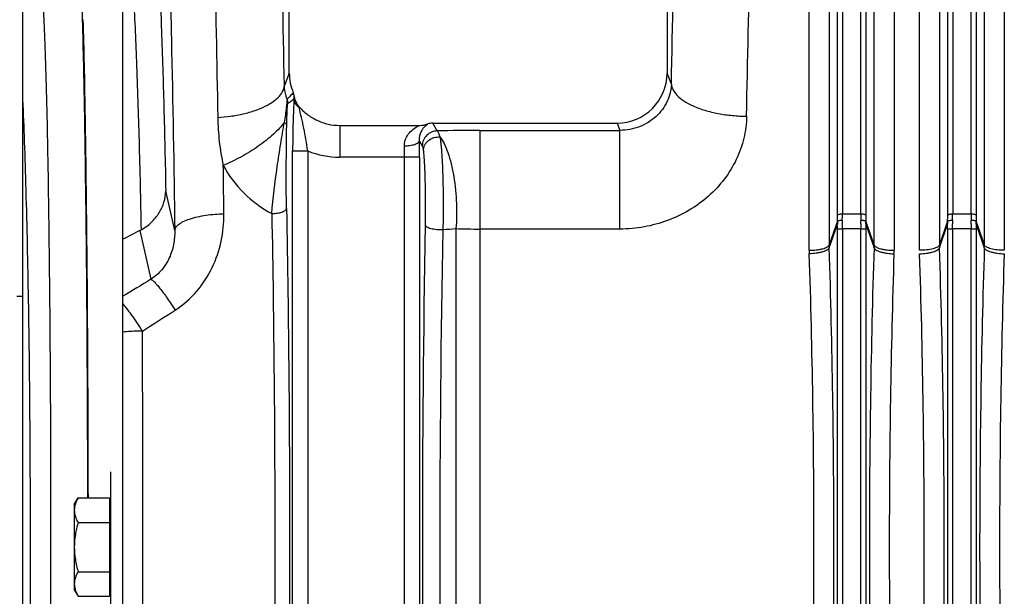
# Model space of a CAD drawing. Extents: x -3093 to 1181, y 8 to 2278.
# Tile 44 of 77: x -1973 to -1776, y 2059 to 2174. Entities that reach past the tile are written whole.
import ezdxf

# ---------------------------------------------------------------- set-up
doc = ezdxf.new("R2010")
doc.units = 0
doc.header["$LTSCALE"] = 65.395
doc.layers.get('0').update_dxf_attribs({"linetype": 'CONTINUOUS'})

msp = doc.modelspace()

# ---------------------------------------------------------------- linework, layer by layer
at = {"color": 9, "linetype": 'CONTINUOUS'}
for p, q in [((-1808.4, 2261.27), (-1808.4, 2135.48)), ((-1804.71, 2135.48), (-1804.71, 2261.27)), ((-1786.4, 2261.27), (-1786.4, 2135.48)), ((-1782.71, 2135.48), (-1782.71, 2261.27)), ((-1809.4, 2135.21), (-1809.4, 2260.49)), ((-1803.72, 2260.49), (-1803.72, 2135.21)), ((-1787.4, 2135.21), (-1787.4, 2260.49)), ((-1781.72, 2260.49), (-1781.72, 2135.21)), ((-1811.03, 2254.43), (-1811.03, 2129.27)), ((-1802.08, 2129.27), (-1802.08, 2254.43)), ((-1789.03, 2254.43), (-1789.03, 2129.27)), ((-1780.08, 2129.27), (-1780.08, 2254.43)), ((-1959.96, 2174.13), (-1959.97, 2174.21)), ((-1918.73, 2163.57), (-1919.71, 2161.11)), ((-1842.5, 2161.36), (-1843.38, 2163.57)), ((-1908.67, 2153.12), (-1908.67, 2146.8)), ((-1889.2, 2152.02), (-1890.13, 2153.56)), ((-1853.36, 2153.56), (-1852.79, 2152.13)), ((-1880.7, 2152.13), (-1880.7, 1985.11)), ((-1880.7, 2152.13), (-1852.79, 2152.13)), ((-1852.79, 2132.45), (-1852.79, 2152.13)), ((-1892.79, 2150.01), (-1892.2, 2149.03)), ((-1918.06, 1989.86), (-1918.06, 2148.05)), ((-1918.06, 2148.05), (-1915.06, 2148.05)), ((-1915.06, 2148.05), (-1915.06, 1989.86)), ((-1892.76, 2146.8), (-1908.67, 2146.8)), ((-1895.75, 1991.12), (-1895.75, 2146.8)), ((-1892.76, 2146.8), (-1892.76, 1991.12)), ((-1941.59, 2132.14), (-1943.37, 2140.05)), ((-1808.4, 2135.48), (-1804.71, 2135.48)), ((-1786.4, 2135.48), (-1782.71, 2135.48)), ((-1809.41, 2134.01), (-1811.03, 2129.27)), ((-1811.02, 2128.68), (-1809.41, 2133.39)), ((-1802.08, 2129.27), (-1803.71, 2134.01)), ((-1803.71, 2133.39), (-1802.09, 2128.68)), ((-1787.41, 2134.01), (-1789.03, 2129.27)), ((-1789.02, 2128.68), (-1787.41, 2133.39)), ((-1780.08, 2129.27), (-1781.71, 2134.01)), ((-1781.71, 2133.39), (-1780.09, 2128.68)), ((-1948.51, 2132.17), (-1946.32, 2122.42)), ((-1885.48, 2132.54), (-1885.48, 2004.73)), ((-1852.79, 2132.45), (-1880.7, 2132.45)), ((-1809.4, 2005.52), (-1809.4, 2132.48)), ((-1808.41, 2132.48), (-1808.41, 2005.52)), ((-1804.71, 2132.48), (-1808.41, 2132.48)), ((-1804.71, 2005.52), (-1804.71, 2132.48)), ((-1803.71, 2132.48), (-1803.71, 2005.52)), ((-1787.4, 2005.52), (-1787.4, 2132.48)), ((-1786.41, 2132.48), (-1786.41, 2005.52)), ((-1782.71, 2132.48), (-1786.41, 2132.48)), ((-1782.71, 2005.52), (-1782.71, 2132.48)), ((-1781.71, 2132.48), (-1781.71, 2005.52))]:
    msp.add_line(p, q, dxfattribs=at)
at = {"color": 2, "linetype": 'CONTINUOUS'}
for p, q in [((-1815.01, 2128.21), (-1815.01, 2251.17)), ((-1798.1, 2251.17), (-1798.1, 2128.21)), ((-1793.01, 2128.21), (-1793.01, 2251.17)), ((-1776.1, 2251.17), (-1776.1, 2128.21)), ((-1809.4, 2132.48), (-1808.41, 2132.48)), ((-1804.71, 2132.48), (-1803.71, 2132.48)), ((-1787.4, 2132.48), (-1786.41, 2132.48)), ((-1782.71, 2132.48), (-1781.71, 2132.48)), ((-1954.41, 2084), (-1954.41, 2054)), ((-1954.61, 2078.82), (-1954.61, 2059.19))]:
    msp.add_line(p, q, dxfattribs=at)
at = {"color": 6, "linetype": 'CONTINUOUS'}
for p, q in [((-1918.73, 2163.57), (-1918.73, 2224.27)), ((-1843.38, 2224.27), (-1843.38, 2163.57)), ((-1951.91, 1922.5), (-1951.91, 2215.5)), ((-1971.91, 1957.35), (-1971.91, 2180.65)), ((-1908.67, 2153.12), (-1892.74, 2153.12)), ((-1890.13, 2153.56), (-1853.36, 2153.56)), ((-1971.91, 2119), (-1973.11, 2119)), ((-1961.61, 2077.5), (-1960.85, 2078.82)), ((-1960.85, 2078.82), (-1954.61, 2078.82)), ((-1961.61, 2077.5), (-1961.61, 2060.5)), ((-1960.85, 2073.91), (-1954.61, 2073.91)), ((-1960.85, 2064.09), (-1954.61, 2064.09)), ((-1961.61, 2060.5), (-1960.85, 2059.19)), ((-1960.85, 2059.19), (-1954.61, 2059.19))]:
    msp.add_line(p, q, dxfattribs=at)
for centre, radius, start, end in [((-1908.68, 2163.57), 10.05, 179.9909, 202.9659), ((-1920.71, 2158.48), 3.01, 9.5208, 22.9502), ((-1890.12, 2150.55), 3.01, 90.0545, 108.4353), ((-1952.41, 2139.7), 8.48, 297.4309, 299.1086)]:
    msp.add_arc(centre, radius, start, end, dxfattribs=at)
at = {"color": 9, "linetype": 'CONTINUOUS'}
for centre, radius, start, end in [((-1922.21, 2159), 4.47, 352.377, 359.6455), ((-1922.03, 2157.47), 3.02, 0.1239, 17.3641), ((-1926.81, 2154.31), 10.3, 13.2113, 15.0191), ((-1880.73, 1826.21), 325.92, 89.9954, 91.49), ((-1983.76, 2146.84), 88.01, 359.9757, 1.4406), ((-2076.96, 2146.81), 184.2, 359.9958, 0.9957), ((-1908.67, 2163.73), 16.94, 247.8452, 270.0039), ((-1898.59, 2135.22), 89.19, 359.2223, 359.9963), ((-1920.18, 2135.5), 111.77, 359.3052, 359.9911), ((-1694.73, 2135.49), 109.98, 180.0032, 180.7005), ((-1713.05, 2135.23), 90.67, 180.01, 180.7714), ((-1876.59, 2135.22), 89.19, 359.2223, 359.9963), ((-1898.18, 2135.5), 111.77, 359.3052, 359.9911), ((-1672.73, 2135.49), 109.98, 180.0032, 180.7005), ((-1691.05, 2135.23), 90.67, 180.01, 180.7714), ((1905.3, 2069.01), 3797.48, 179.03008, 180.98146), ((1245.8, 2069.01), 3134.52, 178.84201, 181.17177), ((-1891.52, 2200.8), 68.53, 272.8804, 275.0613), ((-1880.82, 2262.84), 130.39, 267.9532, 270.0524), ((-1792.6, 2129.27), 18.42, 180.0024, 181.8337), ((-1820.51, 2129.27), 18.42, 358.1663, 359.9976), ((-13723.12, 2069), 11775.18, 359.790292, 0.209708)]:
    msp.add_arc(centre, radius, start, end, dxfattribs=at)
at = {"color": 2, "linetype": 'CONTINUOUS'}
for centre, radius, start, end in [((-1784.15, 2133.69), 25.26, 179.275, 180.6745), ((-1894.62, 2132.49), 85.21, 359.9993, 0.6088), ((-1778.29, 2133.78), 30.13, 179.3144, 180.5562), ((-1913.55, 2132.49), 105.14, 359.9992, 0.5481), ((-1699.5, 2132.49), 105.21, 179.4521, 180.0007), ((-1834.83, 2133.78), 30.13, 359.4442, 0.6851), ((-1828.96, 2133.69), 25.25, 359.3254, 0.7251), ((-1718.5, 2132.49), 85.22, 179.3912, 180.0007), ((-1762.15, 2133.69), 25.26, 179.275, 180.6745), ((-1872.62, 2132.49), 85.21, 359.9993, 0.6088), ((-1756.29, 2133.78), 30.13, 179.3144, 180.5562), ((-1891.55, 2132.49), 105.14, 359.9992, 0.5481), ((-1677.5, 2132.49), 105.21, 179.4521, 180.0007), ((-1812.83, 2133.78), 30.13, 359.4442, 0.6851), ((-1806.96, 2133.69), 25.25, 359.3254, 0.7251), ((-1696.5, 2132.49), 85.22, 179.3912, 180.0007), ((-1770.6, 2129.27), 18.42, 180.0024, 181.8337), ((-1798.51, 2129.27), 18.42, 358.1663, 359.9976), ((-1793.27, 2128.22), 21.74, 180.0158, 181.8423), ((-1819.84, 2128.22), 21.74, 358.1577, 359.9842)]:
    msp.add_arc(centre, radius, start, end, dxfattribs=at)
at = {"color": 6, "linetype": 'CONTINUOUS'}
msp.add_ellipse((-1853.39, 2163.6), major_axis=(3.72, -9.33), ratio=0.995592, start_param=-0.378252, end_param=1.189503, dxfattribs=at)
at = {"color": 9, "linetype": 'CONTINUOUS'}
for points, knots in [([(-1945.7, 2247.61), (-1945.43, 2244.98), (-1944.93, 2238.98), (-1944.29, 2228.94), (-1943.69, 2216.84), (-1943.14, 2202.86), (-1942.65, 2187.15), (-1942.06, 2163.39), (-1941.75, 2144.88), (-1941.59, 2132.14)], [0, 0, 0, 0, 0.06863, 0.156102, 0.261322, 0.382961, 0.519471, 0.669112, 1, 1, 1, 1]), ([(-1919.71, 2161.11), (-1919.92, 2173.17), (-1920.38, 2195.6), (-1921.08, 2218.03), (-1921.49, 2228.4)], [0, 0, 0, 0, 0.537587, 1, 1, 1, 1]), ([(-1842.5, 2161.36), (-1842.3, 2173.29), (-1841.85, 2195.57), (-1841.17, 2217.84), (-1840.78, 2228.17)], [0, 0, 0, 0, 0.535694, 1, 1, 1, 1]), ([(-1934.65, 2217.3), (-1934.27, 2207.65), (-1933.62, 2186.78), (-1933.19, 2165.91), (-1933, 2154.69)], [0, 0, 0, 0, 0.462423, 1, 1, 1, 1]), ([(-1827.51, 2154.95), (-1827.31, 2166.05), (-1826.86, 2186.78), (-1826.18, 2207.5), (-1825.79, 2217.12)], [0, 0, 0, 0, 0.535684, 1, 1, 1, 1]), ([(-1945.37, 2195.79), (-1945.14, 2192.22), (-1944.71, 2184.3), (-1944.18, 2171.34), (-1943.72, 2156.33), (-1943.48, 2145.67), (-1943.37, 2140.05)], [0, 0, 0, 0, 0.192568, 0.426644, 0.697586, 1, 1, 1, 1]), ([(-1950.51, 2190.08), (-1950.23, 2186.51), (-1949.75, 2178.46), (-1949.17, 2165.13), (-1948.66, 2149.44), (-1948.4, 2138.23), (-1948.29, 2132.29)], [0, 0, 0, 0, 0.185845, 0.418382, 0.691988, 1, 1, 1, 1]), ([(-1959.97, 2174.21), (-1959.99, 2174.99), (-1960.08, 2177.76), (-1960.18, 2180.54), (-1960.26, 2182.54)], [0, 0, 0, 0, 0.279478, 1, 1, 1, 1]), ([(-1968.4, 2181.45), (-1968.37, 2181.42), (-1968.34, 2181.32), (-1968.29, 2181.14), (-1968.24, 2180.9), (-1968.16, 2180.44), (-1968.08, 2179.72), (-1967.98, 2178.65), (-1967.88, 2177.33), (-1967.78, 2175.76), (-1967.69, 2173.94), (-1967.59, 2171.87), (-1967.5, 2169.57), (-1967.38, 2166.04), (-1967.23, 2161.08), (-1967.07, 2154.5), (-1966.92, 2147.12), (-1966.79, 2139.02), (-1966.67, 2130.27), (-1966.57, 2120.95), (-1966.45, 2107.64), (-1966.35, 2090.27), (-1966.32, 2069), (-1966.35, 2047.73), (-1966.45, 2030.36), (-1966.57, 2017.05), (-1966.67, 2007.73), (-1966.79, 1998.98), (-1966.92, 1990.88), (-1967.07, 1983.51), (-1967.23, 1976.92), (-1967.38, 1971.96), (-1967.5, 1968.43), (-1967.59, 1966.13), (-1967.69, 1964.07), (-1967.78, 1962.25), (-1967.88, 1960.67), (-1967.98, 1959.35), (-1968.08, 1958.29), (-1968.16, 1957.56), (-1968.24, 1957.1), (-1968.29, 1956.86), (-1968.34, 1956.68), (-1968.37, 1956.58), (-1968.4, 1956.55)], [0, 0, 0, 0, 0.000553, 0.001378, 0.002484, 0.003873, 0.007502, 0.012267, 0.018157, 0.025161, 0.033263, 0.042446, 0.052687, 0.063965, 0.089521, 0.11888, 0.151768, 0.187884, 0.226891, 0.268429, 0.312114, 0.404287, 0.5, 0.595713, 0.687886, 0.731571, 0.773109, 0.812116, 0.848232, 0.88112, 0.910479, 0.936035, 0.947313, 0.957554, 0.966737, 0.974839, 0.981843, 0.987733, 0.992498, 0.996127, 0.997516, 0.998622, 0.999447, 1, 1, 1, 1]), ([(-1958.92, 2078.82), (-1958.94, 2088.33), (-1959, 2106.64), (-1959.21, 2132.5), (-1959.51, 2154.76), (-1959.79, 2168.23), (-1959.96, 2174.13)], [0, 0, 0, 0, 0.299479, 0.576085, 0.814098, 1, 1, 1, 1]), ([(-1933, 2154.69), (-1932.14, 2154.75), (-1930.43, 2154.92), (-1927.94, 2155.38), (-1925.62, 2156.03), (-1923.58, 2156.86), (-1921.93, 2157.82), (-1920.71, 2158.87), (-1919.95, 2159.97), (-1919.74, 2160.75), (-1919.71, 2161.11)], [0, 0, 0, 0, 0.164489, 0.328413, 0.484458, 0.625865, 0.747871, 0.848891, 0.931086, 1, 1, 1, 1]), ([(-1919.15, 2158.37), (-1919.23, 2158.6), (-1919.53, 2159.48), (-1919.69, 2160.42), (-1919.71, 2161.11)], [0, 0, 0, 0, 0.255461, 1, 1, 1, 1]), ([(-1842.5, 2161.36), (-1842.55, 2160.18), (-1843.16, 2157.76), (-1845.44, 2154.7), (-1848.81, 2152.62), (-1851.46, 2152.13), (-1852.79, 2152.13)], [0, 0, 0, 0, 0.233192, 0.479928, 0.737452, 1, 1, 1, 1]), ([(-1842.5, 2161.36), (-1842.47, 2160.98), (-1842.23, 2160.15), (-1841.37, 2159), (-1839.98, 2157.89), (-1838.09, 2156.9), (-1835.76, 2156.07), (-1833.13, 2155.44), (-1830.34, 2155.06), (-1828.45, 2154.96), (-1827.51, 2154.95)], [0, 0, 0, 0, 0.065423, 0.145365, 0.246004, 0.369558, 0.513745, 0.672476, 0.837427, 1, 1, 1, 1]), ([(-1971.91, 1978.73), (-1971.78, 1981.49), (-1971.54, 1987.4), (-1971.12, 2000.57), (-1970.71, 2019.19), (-1970.42, 2043.38), (-1970.32, 2069), (-1970.42, 2094.62), (-1970.71, 2118.81), (-1971.12, 2137.43), (-1971.54, 2150.6), (-1971.78, 2156.51), (-1971.91, 2159.27)], [0, 0, 0, 0, 0.04591, 0.098201, 0.218919, 0.355403, 0.5, 0.644598, 0.781081, 0.901799, 0.95409, 1, 1, 1, 1]), ([(-1917.94, 2159.65), (-1918.04, 2159.53), (-1918.42, 2159.09), (-1918.83, 2158.67), (-1919.15, 2158.37)], [0, 0, 0, 0, 0.260267, 1, 1, 1, 1]), ([(-1919.15, 2158.37), (-1919.15, 2158.3), (-1919.18, 2158.11), (-1919.21, 2157.76), (-1919.27, 2157.28), (-1919.36, 2156.44), (-1919.52, 2155.23), (-1919.66, 2154.24), (-1919.75, 2153.71)], [0, 0, 0, 0, 0.045273, 0.120629, 0.225963, 0.355898, 0.661917, 1, 1, 1, 1]), ([(-1919.24, 2153.14), (-1919.23, 2153.4), (-1919.22, 2153.91), (-1919.2, 2154.66), (-1919.18, 2155.38), (-1919.16, 2156.04), (-1919.13, 2156.54), (-1919.11, 2156.88), (-1919.09, 2157.09), (-1919.08, 2157.25), (-1919.06, 2157.36), (-1919.04, 2157.44), (-1919.02, 2157.47), (-1919.01, 2157.48)], [0, 0, 0, 0, 0.177826, 0.351021, 0.51719, 0.671754, 0.806813, 0.863474, 0.910927, 0.948022, 0.974705, 0.991477, 1, 1, 1, 1]), ([(-1917.78, 2158.41), (-1917.98, 2158.23), (-1918.28, 2157.98), (-1918.7, 2157.68), (-1918.91, 2157.54), (-1919.01, 2157.48)], [0, 0, 0, 0, 0.514988, 0.761403, 1, 1, 1, 1]), ([(-1917.78, 2158.41), (-1917.83, 2157.72), (-1917.9, 2156.19), (-1918.02, 2152.74), (-1918.06, 2149.98), (-1918.06, 2148.05)], [0, 0, 0, 0, 0.200286, 0.441436, 1, 1, 1, 1]), ([(-1916.78, 2156.67), (-1917.07, 2156.88), (-1917.55, 2157.39), (-1917.77, 2158.08), (-1917.78, 2158.41)], [0, 0, 0, 0, 0.52035, 1, 1, 1, 1]), ([(-1915.06, 2148.05), (-1915.27, 2149.56), (-1915.64, 2151.79), (-1916.29, 2154.65), (-1916.62, 2156.01), (-1916.78, 2156.67)], [0, 0, 0, 0, 0.520975, 0.769243, 1, 1, 1, 1]), ([(-1933, 2154.69), (-1932.97, 2153.09), (-1932.82, 2150.68), (-1932.38, 2147.49), (-1932.07, 2145.9), (-1931.9, 2145.1)], [0, 0, 0, 0, 0.496796, 0.747392, 1, 1, 1, 1]), ([(-1827.51, 2154.95), (-1827.54, 2153.48), (-1827.92, 2150.5), (-1829.44, 2146.24), (-1831.85, 2142.3), (-1835.05, 2138.87), (-1838.91, 2136.07), (-1843.26, 2134.01), (-1847.94, 2132.74), (-1851.17, 2132.45), (-1852.79, 2132.45)], [0, 0, 0, 0, 0.118092, 0.238304, 0.360929, 0.485864, 0.612735, 0.741049, 0.870297, 1, 1, 1, 1]), ([(-1919.75, 2153.71), (-1920.04, 2153.31), (-1920.72, 2152.49), (-1922.39, 2150.84), (-1924.94, 2148.86), (-1928.31, 2146.79), (-1930.71, 2145.62), (-1931.9, 2145.1)], [0, 0, 0, 0, 0.099038, 0.212044, 0.46872, 0.741269, 1, 1, 1, 1]), ([(-1922.22, 2135.53), (-1921.95, 2138.65), (-1921.41, 2143.29), (-1920.45, 2149.34), (-1919.96, 2152.29), (-1919.75, 2153.71)], [0, 0, 0, 0, 0.511647, 0.764167, 1, 1, 1, 1]), ([(-1919.24, 2153.14), (-1919.24, 2153.19), (-1919.29, 2153.33), (-1919.47, 2153.54), (-1919.65, 2153.66), (-1919.75, 2153.71)], [0, 0, 0, 0, 0.197799, 0.552759, 1, 1, 1, 1]), ([(-1919.28, 2136.53), (-1919.33, 2139.29), (-1919.35, 2144.83), (-1919.29, 2150.37), (-1919.24, 2153.14)], [0, 0, 0, 0, 0.498695, 1, 1, 1, 1]), ([(-1895.78, 2149.05), (-1895.79, 2149.3), (-1895.74, 2149.8), (-1895.46, 2150.7), (-1894.83, 2151.66), (-1893.85, 2152.53), (-1893.12, 2152.95), (-1892.74, 2153.12)], [0, 0, 0, 0, 0.140657, 0.275294, 0.528753, 0.768702, 1, 1, 1, 1]), ([(-1892.79, 2150.01), (-1892.81, 2150.76), (-1892.47, 2152.11), (-1891.55, 2153.11), (-1891.08, 2153.41)], [0, 0, 0, 0, 0.572575, 1, 1, 1, 1]), ([(-1889.2, 2152.02), (-1889.59, 2152.02), (-1890.38, 2151.86), (-1891.37, 2151.2), (-1892.04, 2150.21), (-1892.2, 2149.42), (-1892.2, 2149.03)], [0, 0, 0, 0, 0.250127, 0.500397, 0.750434, 1, 1, 1, 1]), ([(-1891.99, 2148.06), (-1891.99, 2148.42), (-1891.85, 2148.98), (-1891.44, 2149.65), (-1890.86, 2150.25), (-1889.92, 2150.75), (-1889.08, 2150.84), (-1888.68, 2150.81)], [0, 0, 0, 0, 0.226407, 0.352519, 0.484443, 0.751271, 1, 1, 1, 1]), ([(-1889.2, 2152.02), (-1889.15, 2151.98), (-1889.06, 2151.84), (-1888.87, 2151.44), (-1888.76, 2151.08), (-1888.68, 2150.81)], [0, 0, 0, 0, 0.151764, 0.367165, 1, 1, 1, 1]), ([(-1888.68, 2150.81), (-1888.37, 2150.4), (-1887.77, 2149.39), (-1887.03, 2147.59), (-1886.39, 2145.39), (-1885.71, 2142), (-1885.3, 2137.67), (-1885.35, 2134.19), (-1885.48, 2132.54)], [0, 0, 0, 0, 0.082156, 0.185924, 0.309139, 0.446659, 0.735935, 1, 1, 1, 1]), ([(-1888.68, 2150.81), (-1888.64, 2150.61), (-1888.58, 2150.17), (-1888.49, 2149.45), (-1888.41, 2148.63), (-1888.31, 2147.35), (-1888.21, 2145.53), (-1888.12, 2143.15), (-1888.06, 2140.55), (-1888.03, 2136.93), (-1888.05, 2134.19), (-1888.08, 2132.36)], [0, 0, 0, 0, 0.033149, 0.072177, 0.11687, 0.166904, 0.281415, 0.41196, 0.554114, 0.702968, 1, 1, 1, 1]), ([(-1895.78, 2149.05), (-1895.42, 2149.05), (-1894.89, 2149.09), (-1894.2, 2149.21), (-1893.73, 2149.33), (-1893.35, 2149.48), (-1893.01, 2149.67), (-1892.81, 2149.87), (-1892.79, 2150.01)], [0, 0, 0, 0, 0.328918, 0.491212, 0.640106, 0.767465, 0.869399, 1, 1, 1, 1]), ([(-1892.2, 2149.03), (-1892.18, 2148.99), (-1892.14, 2148.88), (-1892.09, 2148.68), (-1892.04, 2148.39), (-1892.01, 2148.18), (-1891.99, 2148.06)], [0, 0, 0, 0, 0.138218, 0.350772, 0.63838, 1, 1, 1, 1]), ([(-1891.99, 2148.06), (-1891.95, 2147.71), (-1891.88, 2146.89), (-1891.75, 2144.87), (-1891.65, 2141.76), (-1891.6, 2137.66), (-1891.62, 2134.76), (-1891.64, 2133.29)], [0, 0, 0, 0, 0.071735, 0.166196, 0.41126, 0.702583, 1, 1, 1, 1]), ([(-1931.77, 2135.49), (-1931.78, 2136.29), (-1931.82, 2139.5), (-1931.86, 2142.7), (-1931.9, 2145.1)], [0, 0, 0, 0, 0.251854, 1, 1, 1, 1]), ([(-1931.9, 2145.1), (-1930.82, 2143.11), (-1928, 2139.4), (-1924.26, 2136.64), (-1922.22, 2135.53)], [0, 0, 0, 0, 0.493772, 1, 1, 1, 1]), ([(-1941.59, 2132.14), (-1941.57, 2132.35), (-1941.44, 2132.67), (-1941.14, 2133.06), (-1940.66, 2133.49), (-1939.82, 2133.99), (-1938.55, 2134.5), (-1937.02, 2134.92), (-1935.33, 2135.23), (-1933.56, 2135.42), (-1932.36, 2135.48), (-1931.77, 2135.49)], [0, 0, 0, 0, 0.058067, 0.093427, 0.134376, 0.23523, 0.361667, 0.509477, 0.671057, 0.837396, 1, 1, 1, 1]), ([(-1941.5, 2116.28), (-1939.89, 2117.31), (-1937, 2119.84), (-1933.91, 2124.63), (-1932.11, 2129.95), (-1931.75, 2133.66), (-1931.77, 2135.49)], [0, 0, 0, 0, 0.254906, 0.506762, 0.755085, 1, 1, 1, 1]), ([(-1922.22, 2135.53), (-1922.01, 2124.53), (-1921.71, 2102.22), (-1921.56, 2068.58), (-1921.72, 2034.95), (-1922.03, 2012.65), (-1922.24, 2001.67)], [0, 0, 0, 0, 0.246397, 0.500186, 0.753881, 1, 1, 1, 1]), ([(-1922.22, 2135.53), (-1921.87, 2135.54), (-1921.34, 2135.58), (-1920.66, 2135.7), (-1920.21, 2135.83), (-1919.83, 2135.98), (-1919.49, 2136.18), (-1919.3, 2136.39), (-1919.28, 2136.53)], [0, 0, 0, 0, 0.327908, 0.489164, 0.637104, 0.763982, 0.866178, 1, 1, 1, 1]), ([(-1919.28, 2136.53), (-1919.07, 2125.37), (-1918.76, 2102.72), (-1918.62, 2068.57), (-1918.77, 2034.44), (-1919.08, 2011.8), (-1919.29, 2000.66)], [0, 0, 0, 0, 0.246397, 0.500186, 0.753882, 1, 1, 1, 1]), ([(-1809.4, 2135.21), (-1809.38, 2135.26), (-1809.27, 2135.34), (-1809.05, 2135.42), (-1808.74, 2135.47), (-1808.52, 2135.48), (-1808.4, 2135.48)], [0, 0, 0, 0, 0.132192, 0.36274, 0.672314, 1, 1, 1, 1]), ([(-1804.71, 2135.48), (-1804.6, 2135.48), (-1804.37, 2135.47), (-1804.07, 2135.42), (-1803.84, 2135.34), (-1803.73, 2135.26), (-1803.72, 2135.21)], [0, 0, 0, 0, 0.327686, 0.63726, 0.867808, 1, 1, 1, 1]), ([(-1787.4, 2135.21), (-1787.38, 2135.26), (-1787.27, 2135.34), (-1787.05, 2135.42), (-1786.74, 2135.47), (-1786.52, 2135.48), (-1786.4, 2135.48)], [0, 0, 0, 0, 0.132192, 0.36274, 0.672314, 1, 1, 1, 1]), ([(-1782.71, 2135.48), (-1782.6, 2135.48), (-1782.37, 2135.47), (-1782.07, 2135.42), (-1781.84, 2135.34), (-1781.73, 2135.26), (-1781.72, 2135.21)], [0, 0, 0, 0, 0.327686, 0.63726, 0.867808, 1, 1, 1, 1]), ([(-1891.64, 2133.29), (-1891.63, 2133.22), (-1891.55, 2133.07), (-1891.31, 2132.89), (-1890.95, 2132.71), (-1890.47, 2132.56), (-1889.91, 2132.45), (-1889.1, 2132.35), (-1888.48, 2132.34), (-1888.08, 2132.36)], [0, 0, 0, 0, 0.05332, 0.128369, 0.232559, 0.365114, 0.519144, 0.68379, 1, 1, 1, 1]), ([(-1941.59, 2132.14), (-1941.57, 2131.21), (-1941.71, 2129.34), (-1942.56, 2126.64), (-1944.08, 2124.22), (-1945.52, 2122.94), (-1946.32, 2122.42)], [0, 0, 0, 0, 0.246906, 0.495848, 0.74693, 1, 1, 1, 1]), ([(-1815.01, 2128.21), (-1814.55, 2128.21), (-1813.85, 2128.24), (-1812.96, 2128.37), (-1812.35, 2128.5), (-1811.84, 2128.66), (-1811.44, 2128.84), (-1811.17, 2129.04), (-1811.06, 2129.2), (-1811.03, 2129.27)], [0, 0, 0, 0, 0.327411, 0.488576, 0.636814, 0.764386, 0.867201, 0.94406, 1, 1, 1, 1]), ([(-1802.08, 2129.27), (-1802.06, 2129.2), (-1801.95, 2129.04), (-1801.67, 2128.84), (-1801.27, 2128.66), (-1800.76, 2128.5), (-1800.16, 2128.37), (-1799.26, 2128.24), (-1798.57, 2128.21), (-1798.1, 2128.21)], [0, 0, 0, 0, 0.05594, 0.132799, 0.235614, 0.363186, 0.511424, 0.672589, 1, 1, 1, 1]), ([(-1811.02, 2128.68), (-1811.05, 2128.61), (-1811.16, 2128.45), (-1811.43, 2128.25), (-1811.83, 2128.05), (-1812.34, 2127.88), (-1812.95, 2127.74), (-1813.84, 2127.59), (-1814.53, 2127.53), (-1815, 2127.52)], [0, 0, 0, 0, 0.055948, 0.133176, 0.236429, 0.364324, 0.512664, 0.673668, 1, 1, 1, 1]), ([(-1811.02, 2009.32), (-1810.71, 2019.15), (-1810.24, 2039.05), (-1810.01, 2069), (-1810.24, 2098.96), (-1810.71, 2118.85), (-1811.02, 2128.68)], [0, 0, 0, 0, 0.247249, 0.5, 0.752751, 1, 1, 1, 1]), ([(-1802.09, 2128.68), (-1802.41, 2118.85), (-1802.87, 2098.96), (-1803.1, 2069), (-1802.87, 2039.05), (-1802.41, 2019.15), (-1802.09, 2009.32)], [0, 0, 0, 0, 0.247249, 0.5, 0.752751, 1, 1, 1, 1]), ([(-1802.09, 2128.68), (-1802.07, 2128.61), (-1801.95, 2128.45), (-1801.68, 2128.25), (-1801.28, 2128.05), (-1800.77, 2127.88), (-1800.17, 2127.74), (-1799.27, 2127.59), (-1798.58, 2127.53), (-1798.12, 2127.52)], [0, 0, 0, 0, 0.055952, 0.133186, 0.236443, 0.36434, 0.512678, 0.673678, 1, 1, 1, 1]), ([(-1789.02, 2009.32), (-1788.71, 2019.15), (-1788.24, 2039.05), (-1788.01, 2069), (-1788.24, 2098.96), (-1788.71, 2118.85), (-1789.02, 2128.68)], [0, 0, 0, 0, 0.247249, 0.5, 0.752751, 1, 1, 1, 1]), ([(-1780.09, 2128.68), (-1780.41, 2118.85), (-1780.87, 2098.96), (-1781.1, 2069), (-1780.87, 2039.05), (-1780.41, 2019.15), (-1780.09, 2009.32)], [0, 0, 0, 0, 0.247249, 0.5, 0.752751, 1, 1, 1, 1]), ([(-1946.32, 2122.42), (-1946.22, 2122.38), (-1945.98, 2122.21), (-1945.58, 2121.84), (-1945.08, 2121.29), (-1944.48, 2120.55), (-1943.8, 2119.65), (-1942.77, 2118.22), (-1942.01, 2117.08), (-1941.5, 2116.28)], [0, 0, 0, 0, 0.043157, 0.111237, 0.206396, 0.327845, 0.473343, 0.637934, 1, 1, 1, 1]), ([(-1948.02, 2112.1), (-1948.71, 2113.19), (-1949.72, 2114.71), (-1951.04, 2116.52), (-1951.63, 2117.26), (-1951.91, 2117.58)], [0, 0, 0, 0, 0.575617, 0.812073, 1, 1, 1, 1]), ([(-1948.02, 2112.1), (-1948.36, 2112.1), (-1949.65, 2112.07), (-1950.95, 2111.99), (-1951.91, 2111.9)], [0, 0, 0, 0, 0.256714, 1, 1, 1, 1])]:
    msp.add_open_spline(points, degree=3, knots=knots, dxfattribs=at)
at = {"color": 6, "linetype": 'CONTINUOUS'}
for points, knots in [([(-1959.88, 2174.21), (-1959.71, 2168.15), (-1959.44, 2154.48), (-1959.15, 2132.08), (-1958.96, 2106.35), (-1958.89, 2088.22), (-1958.88, 2078.82)], [0, 0, 0, 0, 0.190787, 0.429782, 0.704357, 1, 1, 1, 1]), ([(-1916.86, 2156.98), (-1916.97, 2157.12), (-1917.4, 2157.72), (-1917.65, 2158.43), (-1917.74, 2158.97)], [0, 0, 0, 0, 0.250944, 1, 1, 1, 1]), ([(-1916.86, 2156.98), (-1916.36, 2156.38), (-1915.24, 2155.29), (-1913.23, 2154.06), (-1911.01, 2153.3), (-1909.45, 2153.12), (-1908.67, 2153.12)], [0, 0, 0, 0, 0.250001, 0.500001, 0.75, 1, 1, 1, 1]), ([(-1948.29, 2132.29), (-1947.54, 2132.7), (-1946.18, 2133.69), (-1944.62, 2135.6), (-1943.63, 2137.75), (-1943.38, 2139.29), (-1943.37, 2140.05)], [0, 0, 0, 0, 0.266421, 0.519977, 0.763059, 1, 1, 1, 1]), ([(-1960.85, 2078.82), (-1961.07, 2078.43), (-1961.45, 2077.65), (-1961.61, 2076.78), (-1961.61, 2076.36)], [0, 0, 0, 0, 0.514934, 1, 1, 1, 1]), ([(-1961.61, 2076.36), (-1961.61, 2075.94), (-1961.45, 2075.08), (-1961.07, 2074.29), (-1960.85, 2073.91)], [0, 0, 0, 0, 0.485066, 1, 1, 1, 1]), ([(-1960.85, 2073.91), (-1961.08, 2073.11), (-1961.46, 2071.49), (-1961.61, 2069.83), (-1961.61, 2069)], [0, 0, 0, 0, 0.500107, 1, 1, 1, 1]), ([(-1961.61, 2069), (-1961.61, 2068.17), (-1961.46, 2066.51), (-1961.08, 2064.89), (-1960.85, 2064.09)], [0, 0, 0, 0, 0.499893, 1, 1, 1, 1]), ([(-1960.85, 2064.09), (-1961.07, 2063.71), (-1961.45, 2062.93), (-1961.61, 2062.06), (-1961.61, 2061.64)], [0, 0, 0, 0, 0.514934, 1, 1, 1, 1]), ([(-1961.61, 2061.64), (-1961.61, 2061.54), (-1961.59, 2061.13), (-1961.5, 2060.72), (-1961.41, 2060.42)], [0, 0, 0, 0, 0.247416, 1, 1, 1, 1]), ([(-1961.41, 2060.42), (-1961.38, 2060.32), (-1961.22, 2059.89), (-1961.02, 2059.48), (-1960.85, 2059.19)], [0, 0, 0, 0, 0.243705, 1, 1, 1, 1])]:
    msp.add_open_spline(points, degree=3, knots=knots, dxfattribs=at)
for points in [[(-1892.74, 2153.12), (-1892.18, 2153.12), (-1891.61, 2153.23), (-1891.08, 2153.41)], [(-1948.51, 2132.17), (-1949.64, 2131.58), (-1950.77, 2130.99), (-1951.91, 2130.41)]]:
    msp.add_open_spline(points, degree=3, dxfattribs=at)
at = {"color": 2, "linetype": 'CONTINUOUS'}
for points, knots in [([(-1808.41, 2134.14), (-1808.53, 2134.15), (-1808.75, 2134.14), (-1809.05, 2134.12), (-1809.26, 2134.08), (-1809.37, 2134.04), (-1809.4, 2134.02), (-1809.41, 2134.01)], [0, 0, 0, 0, 0.341775, 0.661095, 0.88946, 0.958337, 1, 1, 1, 1]), ([(-1803.71, 2134.01), (-1803.72, 2134.02), (-1803.75, 2134.04), (-1803.85, 2134.08), (-1804.06, 2134.12), (-1804.36, 2134.14), (-1804.59, 2134.15), (-1804.7, 2134.14)], [0, 0, 0, 0, 0.041663, 0.11054, 0.338905, 0.658225, 1, 1, 1, 1]), ([(-1786.41, 2134.14), (-1786.53, 2134.15), (-1786.75, 2134.14), (-1787.05, 2134.12), (-1787.26, 2134.08), (-1787.37, 2134.04), (-1787.4, 2134.02), (-1787.41, 2134.01)], [0, 0, 0, 0, 0.341775, 0.661095, 0.88946, 0.958337, 1, 1, 1, 1]), ([(-1781.71, 2134.01), (-1781.72, 2134.02), (-1781.75, 2134.04), (-1781.85, 2134.08), (-1782.06, 2134.12), (-1782.36, 2134.14), (-1782.59, 2134.15), (-1782.7, 2134.14)], [0, 0, 0, 0, 0.041663, 0.11054, 0.338905, 0.658225, 1, 1, 1, 1]), ([(-1789.03, 2129.27), (-1789.06, 2129.19), (-1789.18, 2129.03), (-1789.46, 2128.83), (-1789.85, 2128.65), (-1790.56, 2128.44), (-1791.63, 2128.26), (-1792.53, 2128.21), (-1793.01, 2128.21)], [0, 0, 0, 0, 0.059875, 0.139033, 0.240419, 0.363245, 0.661144, 1, 1, 1, 1]), ([(-1776.1, 2128.21), (-1776.58, 2128.21), (-1777.49, 2128.26), (-1778.55, 2128.44), (-1779.26, 2128.65), (-1779.65, 2128.83), (-1779.94, 2129.03), (-1780.06, 2129.19), (-1780.08, 2129.27)], [0, 0, 0, 0, 0.338856, 0.636755, 0.759581, 0.860967, 0.940125, 1, 1, 1, 1]), ([(-1815, 2010.48), (-1814.68, 2020.13), (-1814.22, 2039.63), (-1813.99, 2069), (-1814.22, 2098.37), (-1814.68, 2117.88), (-1815, 2127.52)], [0, 0, 0, 0, 0.247252, 0.500001, 0.75275, 1, 1, 1, 1]), ([(-1798.12, 2127.52), (-1798.43, 2117.88), (-1798.9, 2098.37), (-1799.13, 2069), (-1798.9, 2039.63), (-1798.43, 2020.13), (-1798.12, 2010.48)], [0, 0, 0, 0, 0.247252, 0.500001, 0.75275, 1, 1, 1, 1]), ([(-1793, 2127.52), (-1792.53, 2127.53), (-1791.84, 2127.59), (-1790.95, 2127.74), (-1790.34, 2127.88), (-1789.83, 2128.05), (-1789.43, 2128.25), (-1789.16, 2128.45), (-1789.05, 2128.61), (-1789.02, 2128.68)], [0, 0, 0, 0, 0.326322, 0.487322, 0.63566, 0.763557, 0.866814, 0.944048, 1, 1, 1, 1]), ([(-1793, 2010.48), (-1792.68, 2020.13), (-1792.22, 2039.63), (-1791.99, 2069), (-1792.22, 2098.37), (-1792.68, 2117.88), (-1793, 2127.52)], [0, 0, 0, 0, 0.247252, 0.500001, 0.75275, 1, 1, 1, 1]), ([(-1780.09, 2128.68), (-1780.07, 2128.61), (-1779.95, 2128.45), (-1779.68, 2128.25), (-1779.28, 2128.05), (-1778.77, 2127.88), (-1778.17, 2127.74), (-1777.27, 2127.59), (-1776.58, 2127.53), (-1776.12, 2127.52)], [0, 0, 0, 0, 0.055952, 0.133186, 0.236443, 0.36434, 0.512678, 0.673678, 1, 1, 1, 1]), ([(-1776.12, 2127.52), (-1776.43, 2117.88), (-1776.9, 2098.37), (-1777.13, 2069), (-1776.9, 2039.63), (-1776.43, 2020.13), (-1776.12, 2010.48)], [0, 0, 0, 0, 0.247252, 0.500001, 0.75275, 1, 1, 1, 1])]:
    msp.add_open_spline(points, degree=3, knots=knots, dxfattribs=at)
at = {"color": 9, "linetype": 'CONTINUOUS'}
for points in [[(-1946.32, 2122.42), (-1948.18, 2121.29), (-1950.04, 2120.16), (-1951.91, 2119.03)], [(-1948.02, 2112.1), (-1945.85, 2113.49), (-1943.67, 2114.88), (-1941.5, 2116.28)]]:
    msp.add_open_spline(points, degree=3, dxfattribs=at)

doc.saveas('drawing.dxf')
